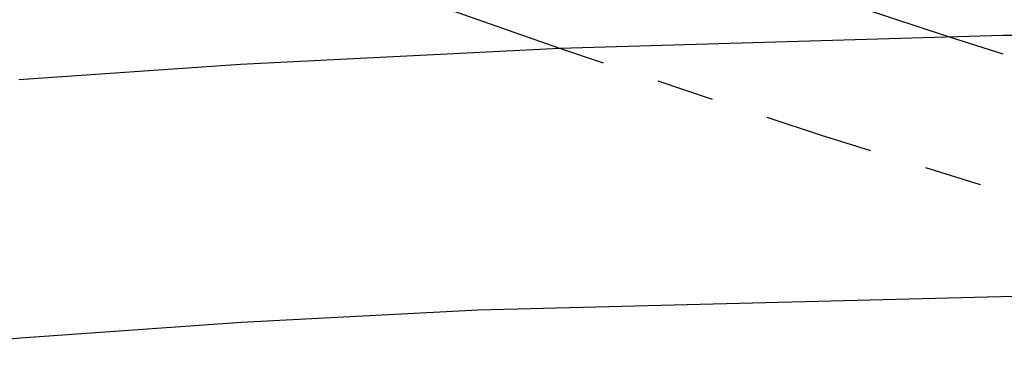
# Model space of a CAD drawing. Header units: millimetres. Extents: x 0 to 1551, y 0 to 1543.
# Tile 49 of 69: x 949 to 984, y 1236 to 1248. Entities that reach past the tile are written whole.
import ezdxf

# ---------------------------------------------------------------- set-up
doc = ezdxf.new("R2010")
doc.units = ezdxf.units.MM
doc.linetypes.add('Hidden', pattern=[4, 2, -2])
doc.layers.add('Make2D$Hidden$Curves', color=7, linetype='Hidden', true_color=0x8c8c8c)
doc.layers.add('Make2D$Visible$Curves', color=7, linetype='Continuous', true_color=0x000000)

msp = doc.modelspace()

# ---------------------------------------------------------------- linework, layer by layer
at = {"layer": 'Make2D$Hidden$Curves'}
for p, q in [((981.7, 1247.277), (991.002, 1244.381)), ((977.292, 1243.827), (968.173, 1246.859)), ((986.653, 1240.933), (977.292, 1243.827))]:
    msp.add_line(p, q, dxfattribs=at)
at = {"layer": 'Make2D$Visible$Curves'}
for p, q in [((974.886, 1249.54), (981.7, 1247.277)), ((968.173, 1246.859), (963.74, 1248.415)), ((983.607, 1247.319), (968.173, 1246.859)), ((1127.464, 1246.594), (983.607, 1247.319)), ((968.173, 1246.859), (957.061, 1246.31)), ((957.061, 1246.31), (949.343, 1245.775)), ((965.338, 1237.762), (997.151, 1238.571)), ((957.089, 1237.326), (965.338, 1237.762)), ((949.393, 1236.786), (957.089, 1237.326)), ((942.351, 1236.14), (949.393, 1236.786))]:
    msp.add_line(p, q, dxfattribs=at)

doc.saveas('drawing.dxf')
